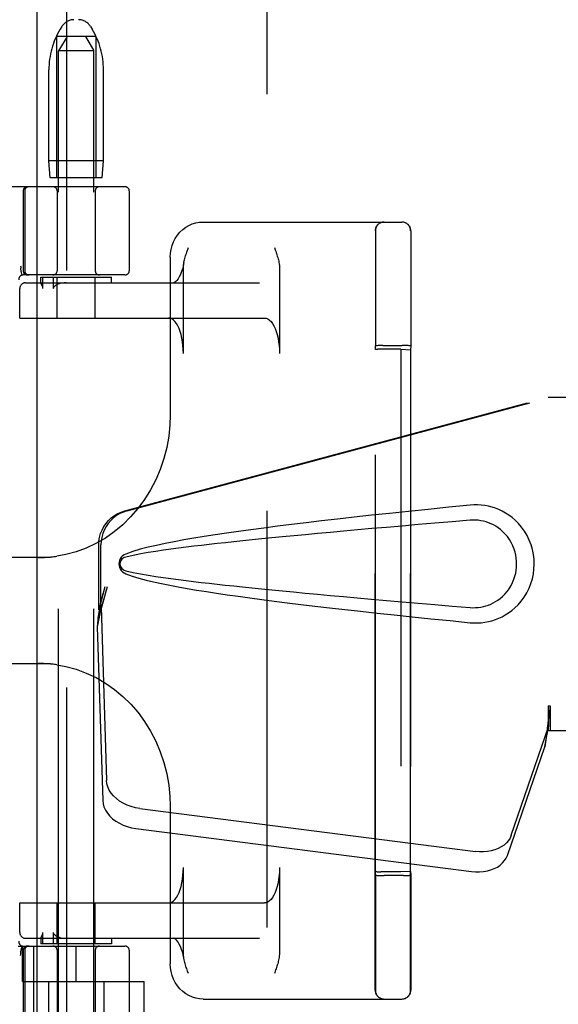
# Model space of a CAD drawing. Header units: inches. Extents: x 0 to 268, y 0 to 174.
# Tile 64 of 92: x 92.16 to 94.07, y 86.38 to 89.86. Entities that reach past the tile are written whole.
import ezdxf

# ---------------------------------------------------------------- set-up
doc = ezdxf.new("R2010")
doc.units = ezdxf.units.IN
doc.header["$LTSCALE"] = 14.749625
doc.header["$MEASUREMENT"] = 0
doc.linetypes.add('HIDDEN', pattern=[0.2, 0.1, -0.1])
doc.layers.add('DEFAULT_2', color=8, linetype='HIDDEN')
doc.layers.add('RIGHTHAND_DOOR_ASSEMBLY', color=7, linetype='CONTINUOUS')

msp = doc.modelspace()

# ---------------------------------------------------------------- linework, layer by layer
at = {"layer": 'DEFAULT_2', "color": 8, "linetype": 'HIDDEN'}
for p, q in [((93.0397, 51.2521), (93.0397, 124.2941)), ((92.3136, 89.8398), (92.3081, 89.8306)), ((92.4158, 89.8398), (92.4213, 89.8306)), ((92.2947, 89.8041), (92.2947, 89.3041)), ((92.4347, 89.8041), (92.2947, 89.8041)), ((92.3322, 89.8041), (92.3022, 89.7541)), ((92.3972, 89.8041), (92.4272, 89.7541)), ((92.4347, 89.8041), (92.4347, 89.3041)), ((92.4272, 89.7541), (92.3022, 89.7541)), ((92.3022, 86.3041), (92.3022, 89.7541)), ((92.4272, 86.3041), (92.4272, 89.7541)), ((92.2682, 89.3641), (92.2682, 89.6866)), ((92.4612, 89.3641), (92.4612, 89.6866)), ((92.4612, 89.3641), (92.2682, 89.3641)), ((92.2732, 89.3041), (92.2682, 89.3641)), ((92.4562, 89.3041), (92.4612, 89.3641)), ((92.4562, 89.3041), (92.2732, 89.3041)), ((92.5372, 89.2731), (90.0422, 89.2731)), ((92.1772, 89.2581), (92.1772, 88.9756)), ((92.1828, 89.2581), (92.1828, 88.9756)), ((92.2972, 89.2581), (92.2972, 88.9756)), ((92.4322, 89.2581), (92.4322, 88.9756)), ((92.5522, 89.2581), (92.5522, 88.9756)), ((92.8136, 89.1481), (93.5172, 89.1481)), ((93.4224, 86.4291), (93.4224, 89.1171)), ((93.4232, 89.1153), (93.4233, 89.1023)), ((93.5474, 86.4291), (93.5474, 89.1171)), ((93.5482, 89.1153), (93.5483, 89.1024)), ((93.4233, 89.1023), (93.4234, 89.0533)), ((93.5483, 89.1024), (93.5484, 89.0532)), ((93.4234, 89.0533), (93.4235, 88.9608)), ((93.5484, 89.0532), (93.5485, 88.9603)), ((92.6974, 89.0231), (92.6974, 88.4645)), ((92.1699, 88.9752), (92.17, 88.9747)), ((92.1734, 88.9602), (92.17, 88.9747)), ((92.7438, 88.6831), (92.7438, 88.9846)), ((93.0838, 88.9846), (93.0838, 88.6831)), ((92.5372, 88.9606), (92.1768, 88.9606)), ((92.1851, 88.9331), (93.013, 88.9331)), ((92.2397, 88.9531), (92.4897, 88.9531)), ((92.2397, 88.9329), (92.2397, 88.9531)), ((92.2397, 88.933), (92.2397, 88.9331)), ((92.2471, 88.9131), (92.2471, 88.9531)), ((92.2838, 88.9531), (92.2838, 88.9131)), ((92.2972, 88.8081), (92.2972, 88.9531)), ((92.4322, 88.8081), (92.4322, 88.9531)), ((92.4897, 88.9331), (92.4897, 88.9531)), ((93.4235, 88.9608), (93.4235, 88.8227)), ((93.5485, 88.9603), (93.5485, 88.8217)), ((92.1651, 88.8081), (92.1651, 88.9131)), ((92.1653, 88.8081), (92.1653, 88.9131)), ((92.1651, 88.8081), (93.0311, 88.8081)), ((93.4235, 88.8227), (93.4235, 88.7101)), ((93.5485, 88.8217), (93.5485, 88.7101)), ((93.4229, 88.6972), (93.4235, 88.7101)), ((93.4229, 86.8491), (93.4229, 88.6972)), ((93.4405, 88.7106), (93.4326, 88.7105)), ((93.4497, 88.7106), (93.4405, 88.7106)), ((93.5129, 88.6975), (93.4429, 88.6975)), ((93.4497, 88.7106), (93.5176, 88.7106)), ((93.5129, 88.6975), (93.5478, 88.6962)), ((93.5129, 88.6975), (93.5129, 86.8487)), ((93.5271, 88.7106), (93.5176, 88.7106)), ((93.5485, 88.7101), (93.5478, 88.6962)), ((93.5478, 88.6962), (93.5478, 86.85)), ((92.2735, 87.9606), (91.7959, 87.9606)), ((91.7959, 87.5856), (92.2735, 87.5856)), ((92.6974, 87.0817), (92.6974, 86.5231)), ((92.7438, 86.5616), (92.7438, 86.8631)), ((93.0838, 86.8631), (93.0838, 86.5616)), ((93.4235, 86.8362), (93.4229, 86.8491)), ((93.5129, 86.8487), (93.4429, 86.8487)), ((93.5478, 86.85), (93.5129, 86.8487)), ((93.5478, 86.85), (93.5485, 86.8362)), ((93.445, 86.8356), (93.4546, 86.8356)), ((93.5224, 86.8356), (93.4546, 86.8356)), ((93.5224, 86.8356), (93.5316, 86.8357)), ((93.5316, 86.8357), (93.5395, 86.8358)), ((92.1651, 86.7381), (93.0311, 86.7381)), ((92.1651, 86.6331), (92.1651, 86.7381)), ((92.1653, 86.6331), (92.1653, 86.7381)), ((92.2972, 86.5931), (92.2972, 86.7381)), ((92.4322, 86.5931), (92.4322, 86.7381)), ((92.2471, 86.5931), (92.2471, 86.6331)), ((92.2838, 86.6331), (92.2838, 86.5931)), ((92.1851, 86.6131), (93.013, 86.6131)), ((92.2397, 86.6133), (92.2397, 86.5931)), ((92.2397, 86.6131), (92.2397, 86.6132)), ((92.2416, 86.6177), (92.2434, 86.6213)), ((92.4897, 86.6131), (92.4897, 86.5931)), ((92.1594, 86.5856), (92.5372, 86.5856)), ((92.17, 86.5715), (92.1699, 86.571)), ((92.17, 86.5715), (92.1734, 86.586)), ((92.1747, 86.4606), (92.1747, 86.5856)), ((92.1772, 86.5706), (92.1772, 86.2881)), ((92.1828, 86.5706), (92.1828, 86.2881)), ((92.2149, 86.2731), (92.2149, 86.5856)), ((92.4897, 86.5931), (92.2397, 86.5931)), ((92.2972, 86.5706), (92.2972, 86.2881)), ((92.3647, 86.4606), (92.3647, 86.5856)), ((92.4322, 86.5706), (92.4322, 86.2881)), ((92.5522, 86.5706), (92.5522, 86.2881)), ((92.1678, 86.5527), (92.1684, 86.5571)), ((93.4234, 86.5512), (93.4234, 86.5277)), ((93.4234, 86.5277), (93.4234, 86.4965)), ((93.5484, 86.5513), (93.5484, 86.5277)), ((93.5484, 86.5277), (93.5484, 86.4964)), ((93.4234, 86.4965), (93.4233, 86.4457)), ((93.5484, 86.4964), (93.5483, 86.4456)), ((92.1747, 86.4606), (92.6047, 86.4606)), ((92.2672, 86.4606), (92.2672, 86.0181)), ((92.4622, 86.4606), (92.4622, 86.0181)), ((92.6047, 86.2111), (92.6047, 86.4606)), ((92.8136, 86.3981), (93.5172, 86.3981))]:
    msp.add_line(p, q, dxfattribs=at)
for points in [[(92.6973, 89.0231), (92.6981, 89.0373), (92.7003, 89.0512), (92.704, 89.0648), (92.709, 89.0778), (92.7154, 89.0901), (92.723, 89.1015), (92.7318, 89.112), (92.7415, 89.1212), (92.7521, 89.1293), (92.7635, 89.136), (92.7755, 89.1412), (92.7879, 89.1451), (92.8007, 89.1474), (92.8136, 89.1481)], [(93.4232, 89.1171), (93.4232, 89.1166), (93.4232, 89.1153)], [(93.5482, 89.1171), (93.5482, 89.1166), (93.5482, 89.1153)], [(92.7458, 89.0046), (92.746, 89.0057), (92.7469, 89.0103), (92.7479, 89.0148), (92.7491, 89.0192), (92.7503, 89.0236), (92.7516, 89.0279), (92.7529, 89.0323), (92.7544, 89.0366), (92.7558, 89.041), (92.7573, 89.0453)], [(92.7573, 89.0453), (92.7604, 89.0539), (92.7619, 89.0581)], [(93.0657, 89.0581), (93.0689, 89.0494), (93.0704, 89.045), (93.0719, 89.0406), (93.0734, 89.0362), (93.0749, 89.0318), (93.0762, 89.0273), (93.0776, 89.0228), (93.0788, 89.0183), (93.08, 89.0137), (93.081, 89.0091), (93.0819, 89.0044), (93.0827, 88.9996), (93.0833, 88.9947), (93.0837, 88.9897), (93.0838, 88.9846)], [(92.7458, 89.0046), (92.7445, 88.998), (92.7414, 88.9849), (92.7377, 88.9731), (92.7337, 88.9626), (92.7295, 88.9537), (92.7252, 88.9466), (92.721, 88.941), (92.7171, 88.9371), (92.7138, 88.9346), (92.7111, 88.9334), (92.7092, 88.9331)], [(92.7438, 88.9846), (92.744, 88.9904), (92.7445, 88.9958), (92.7451, 89.0008), (92.7458, 89.0046)], [(92.1678, 88.9935), (92.1684, 88.9892), (92.1689, 88.9847)], [(92.1699, 88.9752), (92.1694, 88.98), (92.1689, 88.9847)], [(92.2416, 88.9284), (92.2413, 88.9292), (92.2409, 88.9299), (92.2406, 88.9306), (92.2403, 88.9312), (92.2401, 88.9318), (92.2399, 88.9323), (92.2397, 88.9327), (92.2397, 88.933)], [(92.3287, 88.9331), (92.3219, 88.9328), (92.3157, 88.9321), (92.31, 88.9311), (92.3047, 88.9297), (92.3, 88.928), (92.2957, 88.926)], [(92.2471, 88.9131), (92.247, 88.9145), (92.2468, 88.9158), (92.2466, 88.917), (92.2462, 88.9182), (92.2459, 88.9193), (92.2455, 88.9203), (92.2451, 88.9213), (92.2447, 88.9223), (92.2442, 88.9232), (92.2438, 88.9241), (92.2433, 88.9251), (92.2416, 88.9284)], [(92.2957, 88.926), (92.2941, 88.9251), (92.2926, 88.9242), (92.2912, 88.9233), (92.2899, 88.9223), (92.2887, 88.9213), (92.2876, 88.9203), (92.2866, 88.9193), (92.2857, 88.9182), (92.2849, 88.917), (92.2843, 88.9158), (92.284, 88.9145), (92.2838, 88.9131)], [(92.7438, 88.6831), (92.7435, 88.6972), (92.7425, 88.7109), (92.7409, 88.7244), (92.7386, 88.7374), (92.7357, 88.7496), (92.7323, 88.7611), (92.7284, 88.7715), (92.724, 88.7809), (92.7191, 88.789), (92.714, 88.7957), (92.7085, 88.8011), (92.7028, 88.805), (92.697, 88.8073), (92.6911, 88.8081)], [(93.0311, 88.8081), (93.037, 88.8073), (93.0428, 88.805), (93.0485, 88.8011), (93.054, 88.7957), (93.0591, 88.789), (93.064, 88.7809), (93.0684, 88.7715), (93.0723, 88.7611), (93.0757, 88.7496), (93.0786, 88.7374), (93.0809, 88.7244), (93.0825, 88.7109), (93.0835, 88.6972), (93.0838, 88.6831)], [(93.4326, 88.7105), (93.4295, 88.7104), (93.4269, 88.7103), (93.425, 88.7102), (93.4239, 88.7102), (93.4235, 88.7101)], [(93.5485, 88.7101), (93.5482, 88.7102), (93.547, 88.7102), (93.5452, 88.7103), (93.5426, 88.7104), (93.5395, 88.7105), (93.5358, 88.7105), (93.5271, 88.7106)], [(92.6974, 88.4646), (92.6962, 88.4307), (92.692, 88.3903), (92.6849, 88.3503), (92.6748, 88.3109), (92.6618, 88.2726), (92.6461, 88.2355), (92.6276, 88.1998), (92.6066, 88.1659), (92.5831, 88.1339), (92.5573, 88.1041), (92.5293, 88.0767), (92.4994, 88.0518), (92.4678, 88.0297), (92.4346, 88.0104), (92.4, 87.9942), (92.3644, 87.981), (92.3279, 87.9711), (92.2965, 87.9652)], [(92.2298, 87.9606), (92.2356, 87.9607), (92.2413, 87.9607), (92.247, 87.9609), (92.2527, 87.9611), (92.2584, 87.9614), (92.264, 87.9618), (92.2695, 87.9622), (92.275, 87.9627), (92.2805, 87.9632), (92.2859, 87.9638), (92.2913, 87.9645), (92.2966, 87.9652)], [(92.2966, 87.581), (92.292, 87.5816), (92.2874, 87.5822), (92.2828, 87.5828), (92.2782, 87.5833), (92.2735, 87.5837), (92.2687, 87.5841), (92.264, 87.5845), (92.2592, 87.5848), (92.2543, 87.585), (92.2495, 87.5853), (92.2446, 87.5854), (92.2397, 87.5855), (92.2347, 87.5856), (92.2298, 87.5856)], [(92.2965, 87.581), (92.3283, 87.575), (92.3648, 87.5651), (92.4004, 87.5519), (92.435, 87.5356), (92.4682, 87.5163), (92.4999, 87.4941), (92.5298, 87.4691), (92.5577, 87.4417), (92.5834, 87.4119), (92.6069, 87.3799), (92.6279, 87.3459), (92.6463, 87.3103), (92.662, 87.2732), (92.6749, 87.2348), (92.685, 87.1955), (92.6921, 87.1555), (92.6962, 87.1151), (92.6974, 87.0817)], [(92.6911, 86.7381), (92.697, 86.7389), (92.7028, 86.7413), (92.7085, 86.7451), (92.714, 86.7505), (92.7191, 86.7573), (92.724, 86.7654), (92.7284, 86.7747), (92.7323, 86.7852), (92.7357, 86.7966), (92.7386, 86.8089), (92.7409, 86.8218), (92.7425, 86.8353), (92.7435, 86.849), (92.7438, 86.8631)], [(93.0838, 86.8631), (93.0835, 86.849), (93.0825, 86.8353), (93.0809, 86.8218), (93.0786, 86.8089), (93.0757, 86.7966), (93.0723, 86.7852), (93.0684, 86.7747), (93.064, 86.7654), (93.0591, 86.7573), (93.054, 86.7505), (93.0485, 86.7451), (93.0428, 86.7413), (93.037, 86.7389), (93.0311, 86.7381)], [(93.4235, 86.8362), (93.4239, 86.8361), (93.425, 86.836), (93.4269, 86.8359), (93.4295, 86.8358), (93.4326, 86.8358), (93.4363, 86.8357), (93.445, 86.8356)], [(93.4235, 86.8362), (93.4235, 86.7986), (93.4235, 86.7804), (93.4235, 86.7627)], [(93.5395, 86.8358), (93.5426, 86.8358), (93.5452, 86.8359), (93.547, 86.836), (93.5482, 86.8361), (93.5485, 86.8362)], [(93.5485, 86.8362), (93.5485, 86.7989), (93.5485, 86.7809), (93.5485, 86.7633)], [(93.4235, 86.7627), (93.4235, 86.7284), (93.4235, 86.7118), (93.4235, 86.6955), (93.4235, 86.6795)], [(93.5485, 86.7633), (93.5485, 86.729), (93.5485, 86.7124), (93.5485, 86.696), (93.5485, 86.68)], [(93.4235, 86.6795), (93.4235, 86.6484), (93.4235, 86.6333)], [(93.5485, 86.68), (93.5485, 86.6487), (93.5485, 86.6336)], [(92.2434, 86.6213), (92.2439, 86.6223), (92.2444, 86.6233), (92.2448, 86.6243), (92.2453, 86.6254), (92.2457, 86.6265), (92.2461, 86.6277), (92.2465, 86.629), (92.2468, 86.6303), (92.247, 86.6317), (92.2471, 86.6331)], [(92.2838, 86.6331), (92.284, 86.6317), (92.2843, 86.6304), (92.2849, 86.6292), (92.2857, 86.6281), (92.2865, 86.627), (92.2875, 86.626), (92.2886, 86.625), (92.2898, 86.624), (92.2911, 86.623), (92.2925, 86.6221), (92.2941, 86.6212), (92.2957, 86.6203)], [(93.4235, 86.6333), (93.4235, 86.6042), (93.4235, 86.5903)], [(93.5485, 86.6336), (93.5485, 86.6044), (93.5485, 86.5904)], [(92.2397, 86.6132), (92.2398, 86.6136), (92.2399, 86.6141), (92.2401, 86.6146), (92.2404, 86.6153), (92.2408, 86.6161), (92.2411, 86.6168), (92.2416, 86.6177)], [(92.2957, 86.6203), (92.3, 86.6183), (92.3047, 86.6166), (92.31, 86.6152), (92.3157, 86.6141), (92.3219, 86.6134), (92.3287, 86.6131)], [(92.7466, 86.5372), (92.7445, 86.5482), (92.7414, 86.5613), (92.7377, 86.5732), (92.7337, 86.5836), (92.7295, 86.5925), (92.7252, 86.5997), (92.721, 86.6052), (92.7171, 86.6092), (92.7138, 86.6116), (92.7111, 86.6128), (92.7092, 86.6131)], [(92.1684, 86.5571), (92.1689, 86.5616), (92.1694, 86.5662), (92.1699, 86.571)], [(92.7458, 86.5416), (92.7449, 86.5467), (92.7443, 86.5516), (92.744, 86.5565), (92.7438, 86.5616)], [(93.0838, 86.5616), (93.0836, 86.5559), (93.0832, 86.5505), (93.0825, 86.5454), (93.0817, 86.5406), (93.0807, 86.536), (93.0797, 86.5315), (93.0786, 86.527), (93.0774, 86.5227), (93.0761, 86.5183), (93.0747, 86.5139), (93.0733, 86.5096), (93.0718, 86.5053), (93.0703, 86.501)], [(93.4235, 86.5903), (93.4234, 86.5637), (93.4234, 86.5512)], [(93.5485, 86.5904), (93.5484, 86.5638), (93.5484, 86.5513)], [(92.7619, 86.4881), (92.7588, 86.4969), (92.7572, 86.5013), (92.7557, 86.5057), (92.7542, 86.5101), (92.7528, 86.5145), (92.7514, 86.5189), (92.7501, 86.5234), (92.7488, 86.5279), (92.7477, 86.5325), (92.7466, 86.5372)], [(92.8136, 86.3981), (92.8007, 86.3989), (92.788, 86.4012), (92.7756, 86.405), (92.7636, 86.4103), (92.7522, 86.417), (92.7415, 86.425), (92.7317, 86.4343), (92.723, 86.4447), (92.7154, 86.4562), (92.709, 86.4685), (92.7039, 86.4816), (92.7003, 86.4951), (92.6981, 86.509), (92.6973, 86.5231)], [(93.0703, 86.501), (93.0672, 86.4924), (93.0657, 86.4881)], [(93.4233, 86.4457), (93.4232, 86.4313), (93.4232, 86.4298), (93.4232, 86.4291)], [(93.5483, 86.4456), (93.5482, 86.4313), (93.5482, 86.4298), (93.5482, 86.4291)]]:
    msp.add_lwpolyline(points, dxfattribs=at)
for centre, radius, start, end in [((92.3565, 89.8141), 0.05, 90, 149.0363), ((92.3729, 89.8141), 0.05, 30.9637, 90), ((92.5482, 89.6866), 0.28, 149.0363, 180), ((92.1812, 89.6866), 0.28, 0, 30.9637), ((92.1922, 89.2581), 0.015, 90, 180), ((92.1978, 89.2581), 0.015, 90, 180), ((92.2822, 89.2581), 0.015, 0, 90), ((92.4472, 89.2581), 0.015, 90, 180), ((92.5372, 89.2581), 0.015, 0, 90), ((93.4534, 89.1171), 0.031, 90, 180), ((93.4542, 89.1171), 0.031, 90, 180), ((93.5164, 89.1171), 0.031, 0, 90), ((93.5172, 89.1171), 0.031, 0, 90), ((92.1922, 88.9756), 0.015, 180, 270), ((92.1978, 88.9756), 0.015, 180, 270), ((92.2822, 88.9756), 0.015, 270, 360), ((92.4472, 88.9756), 0.015, 180, 270), ((92.5372, 88.9756), 0.015, 270, 360), ((92.1768, 88.9456), 0.015, 90, 186.9957), ((92.1851, 88.9131), 0.02, 90, 180), ((92.1853, 88.9131), 0.02, 90, 180), ((92.1851, 86.6331), 0.02, 180, 270), ((92.1853, 86.6331), 0.02, 180, 270), ((92.1768, 86.6006), 0.015, 173.0043, 270), ((92.1922, 86.5706), 0.015, 90, 180), ((92.1978, 86.5706), 0.015, 90, 180), ((92.2822, 86.5706), 0.015, 0, 90), ((92.4472, 86.5706), 0.015, 90, 180), ((92.5372, 86.5706), 0.015, 0, 90), ((93.4534, 86.4291), 0.031, 180, 270), ((93.4542, 86.4291), 0.031, 180, 270), ((93.5164, 86.4291), 0.031, 270, 360), ((93.5172, 86.4291), 0.031, 270, 360)]:
    msp.add_arc(centre, radius, start, end, dxfattribs=at)
for centre, start_param, end_param in [((93.4429, 88.6972), 1.569901, 3.140697), ((93.4429, 86.8491), -3.140697, -1.569901)]:
    msp.add_ellipse(centre, major_axis=(0.02, 0), ratio=0.017455, start_param=start_param, end_param=end_param, dxfattribs=at)
at = {"layer": 'RIGHTHAND_DOOR_ASSEMBLY', "color": 3, "linetype": 'Continuous'}
msp.add_line((92.2272, 50.6271), (92.2272, 124.9191), dxfattribs=at)
at = {"layer": 'RIGHTHAND_DOOR_ASSEMBLY', "color": 8, "linetype": 'HIDDEN'}
for p, q in [((92.3312, 50.6271), (92.3312, 124.9191)), ((92.5368, 88.1258), (94.0342, 88.5281)), ((92.5445, 88.1258), (94.0419, 88.5281)), ((94.0342, 88.5281), (94.3552, 88.5281)), ((92.4444, 87.7753), (92.4444, 88.0051)), ((92.4521, 87.7753), (92.4521, 88.0051)), ((92.4662, 87.8569), (92.4444, 87.7753)), ((92.4739, 87.8569), (92.4521, 87.7753)), ((92.4528, 87.7867), (92.4393, 87.7157)), ((92.4505, 87.8028), (92.4418, 87.7466)), ((92.4528, 87.7867), (92.472, 87.1716)), ((92.4444, 87.7753), (92.4521, 87.7753)), ((92.44, 87.7255), (92.4393, 87.7157)), ((92.4393, 87.7157), (92.4584, 87.1006)), ((94.0342, 87.4356), (94.0419, 87.4356)), ((94.0342, 87.4356), (94.0344, 87.4253)), ((94.0342, 87.4356), (94.0342, 87.3481)), ((94.0419, 87.4356), (94.0419, 87.3481)), ((94.0344, 87.4253), (94.0347, 87.3954)), ((93.9037, 86.9776), (94.0356, 87.3614)), ((94.0221, 87.2904), (94.0356, 87.3614)), ((94.035, 87.3771), (94.0352, 87.3716)), ((94.0314, 87.3566), (94.0221, 87.2904)), ((94.0342, 87.3481), (94.3552, 87.3481)), ((93.8902, 86.9066), (94.0221, 87.2904)), ((92.5895, 87.0725), (93.7769, 86.9201)), ((92.5759, 87.0015), (93.7634, 86.849))]:
    msp.add_line(p, q, dxfattribs=at)
for points in [[(93.7583, 88.1461), (93.6827, 88.1386), (93.6101, 88.1312), (93.5404, 88.124), (93.4735, 88.1169), (93.4094, 88.11), (93.3479, 88.1033), (93.2889, 88.0966), (93.2323, 88.0901), (93.1781, 88.0837), (93.1261, 88.0774), (93.0763, 88.0712), (93.0285, 88.0651), (92.9827, 88.059), (92.9388, 88.0529), (92.8967, 88.0469), (92.8564, 88.0409), (92.8178, 88.0349), (92.7808, 88.0289), (92.7455, 88.0228), (92.7117, 88.0166), (92.6794, 88.0103), (92.6486, 88.0037), (92.6192, 87.997), (92.5913, 87.9897), (92.5649, 87.9817), (92.5401, 87.9731)], [(93.7973, 88.1462), (93.7843, 88.147), (93.7713, 88.147), (93.7583, 88.1461)], [(93.7583, 87.7301), (93.7712, 87.7293), (93.7841, 87.7292), (93.797, 87.73), (93.8099, 87.7315), (93.8226, 87.734), (93.8352, 87.7371), (93.8474, 87.7411), (93.8593, 87.7458), (93.871, 87.7512), (93.8825, 87.7575), (93.8939, 87.7648), (93.9053, 87.7731), (93.9167, 87.7828), (93.9279, 87.7938), (93.9389, 87.8065), (93.9493, 87.8206), (93.9585, 87.8358), (93.9666, 87.8519), (93.9731, 87.8685), (93.9783, 87.8856), (93.9819, 87.9027), (93.9841, 87.92), (93.9849, 87.9373), (93.9842, 87.9546), (93.9822, 87.9718), (93.9787, 87.989), (93.9737, 88.006), (93.9673, 88.0226), (93.9594, 88.0388), (93.9503, 88.0542), (93.94, 88.0684), (93.929, 88.0813), (93.9178, 88.0925), (93.9064, 88.1023), (93.895, 88.1108), (93.8834, 88.1182), (93.8718, 88.1246), (93.8601, 88.1301), (93.848, 88.1349), (93.8357, 88.1389), (93.8231, 88.1422), (93.8103, 88.1446), (93.7973, 88.1462)], [(92.4444, 88.0051), (92.4452, 88.0187), (92.4474, 88.0321), (92.451, 88.0452), (92.4561, 88.0579), (92.4625, 88.0699), (92.4702, 88.0811), (92.479, 88.0915), (92.4889, 88.1008), (92.4998, 88.109), (92.5115, 88.1159), (92.5238, 88.1215), (92.5368, 88.1258)], [(92.5445, 88.1258), (92.5315, 88.1215), (92.5192, 88.1159), (92.5075, 88.109), (92.4966, 88.1008), (92.4867, 88.0915), (92.4779, 88.0811), (92.4702, 88.0699), (92.4638, 88.0579), (92.4587, 88.0452), (92.455, 88.0321), (92.4528, 88.0187), (92.4521, 88.0051)], [(93.7583, 87.7836), (93.7676, 87.7831), (93.777, 87.7832), (93.7864, 87.7839), (93.7958, 87.7852), (93.805, 87.7871), (93.8141, 87.7895), (93.823, 87.7924), (93.8316, 87.796), (93.8401, 87.8), (93.8483, 87.8046), (93.8566, 87.8099), (93.8647, 87.816), (93.8729, 87.823), (93.8809, 87.831), (93.8889, 87.8402), (93.8963, 87.8503), (93.9028, 87.8611), (93.9085, 87.8724), (93.9131, 87.8836), (93.9167, 87.8948), (93.9194, 87.9057), (93.9212, 87.9165), (93.9223, 87.927), (93.9227, 87.9373), (93.9224, 87.9477), (93.9214, 87.9581), (93.9197, 87.9688), (93.9172, 87.9797), (93.9138, 87.9908), (93.9093, 88.0021), (93.9038, 88.0133), (93.8973, 88.0243), (93.89, 88.0345), (93.8821, 88.0439), (93.8741, 88.0521), (93.8659, 88.0593), (93.8576, 88.0656), (93.8493, 88.0711), (93.8409, 88.0758), (93.8323, 88.08), (93.8236, 88.0836), (93.8146, 88.0866), (93.8055, 88.0891), (93.7961, 88.091), (93.7867, 88.0923), (93.7772, 88.093), (93.7678, 88.0931), (93.7583, 88.0926)], [(93.7583, 88.0926), (93.6949, 88.0873), (93.6337, 88.0821), (93.5747, 88.0771), (93.5178, 88.0722), (93.4629, 88.0674), (93.4101, 88.0628), (93.3594, 88.0583), (93.3106, 88.0539), (93.2637, 88.0497), (93.2187, 88.0456), (93.1756, 88.0415), (93.1343, 88.0376), (93.0949, 88.0338), (93.0571, 88.0302), (93.0211, 88.0266), (92.9868, 88.0231), (92.9541, 88.0198), (92.9227, 88.0165), (92.8926, 88.0132), (92.8635, 88.0101), (92.8353, 88.0069), (92.8077, 88.0037), (92.7805, 88.0005), (92.7536, 87.9972), (92.7268, 87.9937), (92.7, 87.9902), (92.6731, 87.9864), (92.6463, 87.9825), (92.6196, 87.9782), (92.5929, 87.9736), (92.5663, 87.9682), (92.5399, 87.9623)], [(92.5401, 87.9731), (92.534, 87.97), (92.5287, 87.9661), (92.5242, 87.9614), (92.5205, 87.9562), (92.5179, 87.9505), (92.5163, 87.9446), (92.5158, 87.9383), (92.5163, 87.9321), (92.5178, 87.9261), (92.5204, 87.9204), (92.524, 87.915), (92.5286, 87.9102), (92.5339, 87.9063), (92.5401, 87.9031)], [(92.5399, 87.9623), (92.5348, 87.9604), (92.5304, 87.9579), (92.5265, 87.9547), (92.5235, 87.951), (92.5212, 87.9469), (92.5199, 87.9426), (92.5195, 87.9379), (92.52, 87.9333), (92.5214, 87.929), (92.5236, 87.925), (92.5267, 87.9213), (92.5305, 87.9182), (92.5349, 87.9158), (92.5399, 87.914)], [(92.5399, 87.914), (92.5662, 87.908), (92.5927, 87.9027), (92.6194, 87.898), (92.6461, 87.8938), (92.6729, 87.8898), (92.6997, 87.8861), (92.7264, 87.8825), (92.7532, 87.8791), (92.78, 87.8758), (92.8071, 87.8726), (92.8346, 87.8694), (92.8628, 87.8663), (92.8919, 87.8631), (92.9219, 87.8599), (92.9533, 87.8566), (92.986, 87.8532), (93.0203, 87.8497), (93.0563, 87.8462), (93.094, 87.8425), (93.1335, 87.8387), (93.1748, 87.8348), (93.2179, 87.8308), (93.2629, 87.8266), (93.3098, 87.8224), (93.3587, 87.818), (93.4095, 87.8135), (93.4624, 87.8088), (93.5173, 87.8041), (93.5743, 87.7992), (93.6335, 87.7941), (93.6948, 87.7889), (93.7583, 87.7836)], [(92.5401, 87.9031), (92.5627, 87.8952), (92.5867, 87.8878), (92.612, 87.8811), (92.6385, 87.8748), (92.6664, 87.8687), (92.6955, 87.8628), (92.7259, 87.857), (92.7576, 87.8513), (92.7908, 87.8457), (92.8253, 87.8401), (92.8613, 87.8346), (92.8988, 87.829), (92.9379, 87.8234), (92.9786, 87.8178), (93.021, 87.8122), (93.0651, 87.8065), (93.111, 87.8007), (93.1589, 87.7948), (93.2086, 87.7889), (93.2604, 87.7829), (93.3144, 87.7767), (93.3705, 87.7705), (93.4289, 87.7641), (93.4897, 87.7576), (93.553, 87.751), (93.6188, 87.7442), (93.6872, 87.7372), (93.7583, 87.7301)], [(92.4739, 87.8569), (92.4686, 87.8373), (92.4632, 87.8181), (92.4578, 87.7992), (92.4524, 87.7809), (92.4471, 87.7633), (92.4418, 87.7466)], [(92.4662, 87.8569), (92.4636, 87.8473), (92.461, 87.8379), (92.4583, 87.8286), (92.4557, 87.8196), (92.4531, 87.811), (92.4505, 87.8028)], [(92.4505, 87.8028), (92.4509, 87.8), (92.4512, 87.7972), (92.4516, 87.7945), (92.452, 87.7918), (92.4524, 87.7892), (92.4528, 87.7867)], [(92.4418, 87.7466), (92.4414, 87.7411), (92.44, 87.7255)], [(94.0419, 87.4356), (94.0394, 87.4154), (94.0368, 87.3953), (94.0341, 87.3757), (94.0314, 87.3566)], [(94.0346, 87.4079), (94.0345, 87.4002), (94.0339, 87.3874), (94.0328, 87.3729), (94.0311, 87.3569), (94.029, 87.3396), (94.0275, 87.3286)], [(94.0347, 87.3954), (94.0348, 87.386), (94.035, 87.3771)], [(94.0352, 87.3716), (94.0353, 87.369), (94.0354, 87.3664), (94.0355, 87.3639), (94.0356, 87.3614)], [(92.5895, 87.0725), (92.574, 87.0753), (92.5591, 87.0793), (92.5447, 87.0846), (92.531, 87.0911), (92.5184, 87.0987), (92.507, 87.1074), (92.4969, 87.1169), (92.4884, 87.127), (92.4816, 87.1378), (92.4765, 87.1489), (92.4733, 87.1602), (92.472, 87.1716)], [(92.4584, 87.1006), (92.4598, 87.0891), (92.4629, 87.0779), (92.468, 87.0667), (92.4749, 87.056), (92.4834, 87.0458), (92.4934, 87.0363), (92.5049, 87.0277), (92.5175, 87.0201), (92.5311, 87.0135), (92.5456, 87.0082), (92.5604, 87.0042), (92.5759, 87.0015)], [(93.9037, 86.9776), (93.8995, 86.968), (93.8938, 86.959), (93.8867, 86.9506), (93.8781, 86.943), (93.8683, 86.9363), (93.8573, 86.9306), (93.8454, 86.9259), (93.8327, 86.9224), (93.8193, 86.92), (93.8054, 86.9188), (93.7913, 86.9188), (93.7769, 86.9201)], [(93.7634, 86.849), (93.7777, 86.8478), (93.7918, 86.8478), (93.8057, 86.849), (93.8191, 86.8513), (93.8319, 86.8549), (93.8438, 86.8596), (93.8547, 86.8653), (93.8646, 86.872), (93.8731, 86.8796), (93.8803, 86.8879), (93.886, 86.8969), (93.8902, 86.9066)]]:
    msp.add_lwpolyline(points, dxfattribs=at)

doc.saveas('drawing.dxf')
